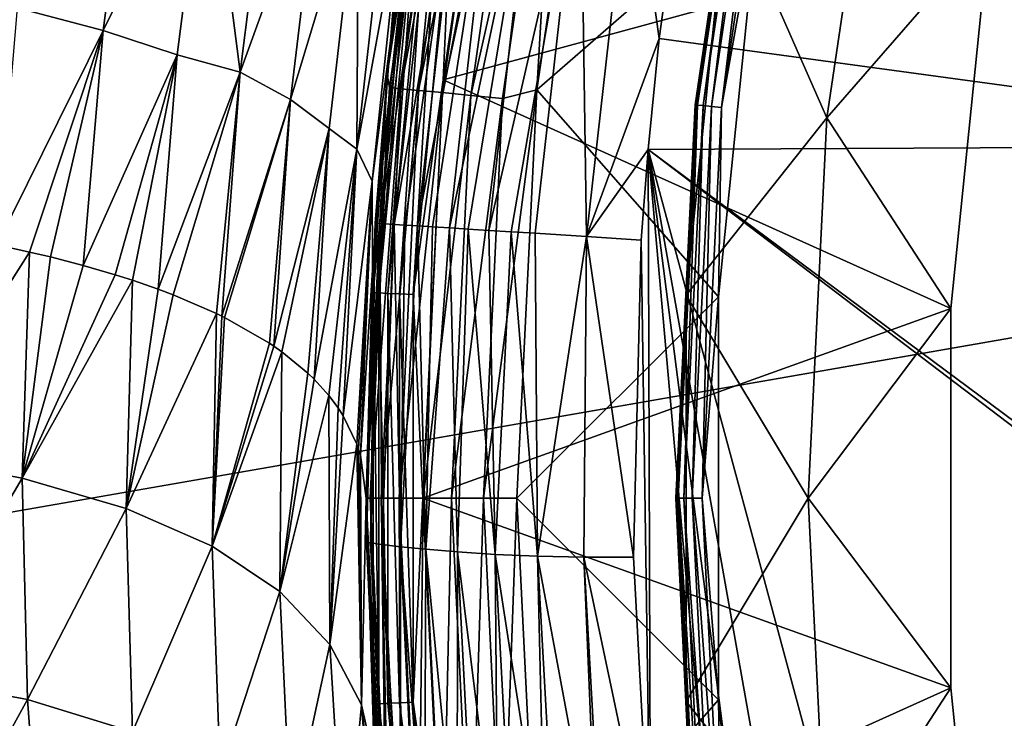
# Model space of a CAD drawing. Header units: millimetres. Extents: x -105 to 105, y -92 to 30.
# Tile 163 of 247: x -24.84 to -19.61, y -7.42 to -3.7. Entities that reach past the tile are written whole.
import ezdxf

# ---------------------------------------------------------------- set-up
doc = ezdxf.new("R2010")
doc.units = ezdxf.units.MM
doc.header["$LTSCALE"] = 59.53398
for name, color, linetype in [('2', 7, 'CONTINUOUS'), ('21', 7, 'CONTINUOUS'), ('27', 7, 'CONTINUOUS'), ('28', 7, 'CONTINUOUS'), ('29', 7, 'CONTINUOUS'), ('4', 7, 'CONTINUOUS'), ('55', 7, 'CONTINUOUS'), ('57', 7, 'CONTINUOUS'), ('65', 7, 'CONTINUOUS'), ('67', 7, 'CONTINUOUS'), ('68', 7, 'CONTINUOUS'), ('69', 7, 'CONTINUOUS'), ('70', 7, 'CONTINUOUS'), ('71', 7, 'CONTINUOUS'), ('86', 7, 'CONTINUOUS'), ('87', 7, 'CONTINUOUS')]:
    doc.layers.add(name, color=color, linetype=linetype)

msp = doc.modelspace()

# ---------------------------------------------------------------- linework, layer by layer
at = {"layer": '2', "color": 7, "linetype": 'CONTINUOUS'}
for points in [[(-20.5503, -4.226, 47.9938), (-20.253, -2.2214, 47.9938), (-21.0811, -3.0205, 46.9009), (-20.5503, -4.226, 47.9938)], [(-20.253, -2.2214, 47.9938), (-20.5503, -4.226, 47.9938), (-19.6869, -3.2341, 49.05), (-20.253, -2.2214, 47.9938)], [(-21.2997, -5.1698, 46.9009), (-20.5503, -4.226, 47.9938), (-21.0811, -3.0205, 46.9009), (-21.2997, -5.1698, 46.9009)], [(-19.6869, -3.2341, 49.05), (-20.5503, -4.226, 47.9938), (-19.891, -5.2413, 49.05), (-19.6869, -3.2341, 49.05)], [(-20.6498, -6.25, 47.9938), (-20.5503, -4.226, 47.9938), (-21.2997, -5.1698, 46.9009), (-20.6498, -6.25, 47.9938)], [(-20.5503, -4.226, 47.9938), (-20.6498, -6.25, 47.9938), (-19.891, -5.2413, 49.05), (-20.5503, -4.226, 47.9938)], [(-21.2997, -7.3302, 46.9009), (-20.6498, -6.25, 47.9938), (-21.2997, -5.1698, 46.9009), (-21.2997, -7.3302, 46.9009)], [(-19.891, -5.2413, 49.05), (-20.6498, -6.25, 47.9938), (-19.891, -7.2587, 49.05), (-19.891, -5.2413, 49.05)], [(-20.5503, -8.274, 47.9938), (-20.6498, -6.25, 47.9938), (-21.2997, -7.3302, 46.9009), (-20.5503, -8.274, 47.9938)], [(-20.6498, -6.25, 47.9938), (-20.5503, -8.274, 47.9938), (-19.891, -7.2587, 49.05), (-20.6498, -6.25, 47.9938)], [(-19.891, -7.2587, 49.05), (-20.5503, -8.274, 47.9938), (-19.6869, -9.2659, 49.05), (-19.891, -7.2587, 49.05)], [(-21.0811, -9.4795, 46.9009), (-20.5503, -8.274, 47.9938), (-21.2997, -7.3302, 46.9009), (-21.0811, -9.4795, 46.9009)]]:
    msp.add_3dface(points, dxfattribs=at)
at = {"layer": '21', "color": 7, "linetype": 'CONTINUOUS'}
for points in [[(-22.9988, -6.4834, 66.4288), (-22.9776, -6.4866, 66.7062), (-22.9534, -4.7868, 66.4284), (-22.9988, -6.4834, 66.4288)], [(-22.9534, -4.7868, 66.4284), (-22.9776, -6.4866, 66.7062), (-22.9276, -4.7884, 66.7389), (-22.9534, -4.7868, 66.4284)], [(-22.9776, -6.4866, 66.7062), (-22.917, -6.4952, 66.977), (-22.9276, -4.7884, 66.7389), (-22.9776, -6.4866, 66.7062)], [(-22.9276, -4.7884, 66.7389), (-22.917, -6.4952, 66.977), (-22.8516, -4.7932, 67.0417), (-22.9276, -4.7884, 66.7389)], [(-22.917, -6.4952, 66.977), (-22.8184, -6.5074, 67.2357), (-22.8516, -4.7932, 67.0417), (-22.917, -6.4952, 66.977)], [(-22.8516, -4.7932, 67.0417), (-22.8184, -6.5074, 67.2357), (-22.7956, -4.7967, 67.1865), (-22.8516, -4.7932, 67.0417)], [(-22.7956, -4.7967, 67.1865), (-22.8184, -6.5074, 67.2357), (-22.7271, -4.801, 67.3279), (-22.7956, -4.7967, 67.1865)], [(-22.8184, -6.5074, 67.2357), (-22.6835, -6.5214, 67.4771), (-22.7271, -4.801, 67.3279), (-22.8184, -6.5074, 67.2357)], [(-22.7271, -4.801, 67.3279), (-22.6835, -6.5214, 67.4771), (-22.6482, -4.806, 67.4616), (-22.7271, -4.801, 67.3279)], [(-22.6482, -4.806, 67.4616), (-22.6835, -6.5214, 67.4771), (-22.5576, -4.8117, 67.5898), (-22.6482, -4.806, 67.4616)], [(-22.6835, -6.5214, 67.4771), (-22.5145, -6.5356, 67.6958), (-22.5576, -4.8117, 67.5898), (-22.6835, -6.5214, 67.4771)], [(-22.5576, -4.8117, 67.5898), (-22.5145, -6.5356, 67.6958), (-22.4578, -4.818, 67.7088), (-22.5576, -4.8117, 67.5898)], [(-22.5145, -6.5356, 67.6958), (-22.3147, -6.5483, 67.8874), (-22.4578, -4.818, 67.7088), (-22.5145, -6.5356, 67.6958)], [(-22.4578, -4.818, 67.7088), (-22.3147, -6.5483, 67.8874), (-22.3475, -4.825, 67.8203), (-22.4578, -4.818, 67.7088)], [(-22.3475, -4.825, 67.8203), (-22.3147, -6.5483, 67.8874), (-22.2295, -4.8325, 67.9215), (-22.3475, -4.825, 67.8203)], [(-22.3147, -6.5483, 67.8874), (-22.089, -6.558, 68.0486), (-22.2295, -4.8325, 67.9215), (-22.3147, -6.5483, 67.8874)], [(-22.2295, -4.8325, 67.9215), (-22.089, -6.558, 68.0486), (-22.1025, -4.8405, 68.0133), (-22.2295, -4.8325, 67.9215)], [(-22.1025, -4.8405, 68.0133), (-22.089, -6.558, 68.0486), (-21.8294, -4.8578, 68.1635), (-22.1025, -4.8405, 68.0133)], [(-22.089, -6.558, 68.0486), (-21.8424, -6.5632, 68.176), (-21.8294, -4.8578, 68.1635), (-22.089, -6.558, 68.0486)], [(-21.8424, -6.5632, 68.176), (-21.5796, -6.5624, 68.2663), (-21.8294, -4.8578, 68.1635), (-21.8424, -6.5632, 68.176)], [(-21.8294, -4.8578, 68.1635), (-21.5796, -6.5624, 68.2663), (-21.538, -4.8764, 68.2661), (-21.8294, -4.8578, 68.1635)], [(-22.919, -8.1787, 66.4287), (-22.8982, -8.1838, 66.7027), (-22.9988, -6.4834, 66.4288), (-22.919, -8.1787, 66.4287)], [(-22.9988, -6.4834, 66.4288), (-22.8982, -8.1838, 66.7027), (-22.9776, -6.4866, 66.7062), (-22.9988, -6.4834, 66.4288)], [(-22.8982, -8.1838, 66.7027), (-22.8938, -8.1848, 66.7303), (-22.9776, -6.4866, 66.7062), (-22.8982, -8.1838, 66.7027)], [(-22.9776, -6.4866, 66.7062), (-22.8938, -8.1848, 66.7303), (-22.917, -6.4952, 66.977), (-22.9776, -6.4866, 66.7062)], [(-22.8938, -8.1848, 66.7303), (-22.8369, -8.197, 66.9733), (-22.917, -6.4952, 66.977), (-22.8938, -8.1848, 66.7303)], [(-22.8369, -8.197, 66.9733), (-22.8171, -8.2009, 67.0345), (-22.917, -6.4952, 66.977), (-22.8369, -8.197, 66.9733)], [(-22.917, -6.4952, 66.977), (-22.8171, -8.2009, 67.0345), (-22.8184, -6.5074, 67.2357), (-22.917, -6.4952, 66.977)], [(-22.8171, -8.2009, 67.0345), (-22.7365, -8.2151, 67.2339), (-22.8184, -6.5074, 67.2357), (-22.8171, -8.2009, 67.0345)], [(-22.7365, -8.2151, 67.2339), (-22.6901, -8.2223, 67.3261), (-22.8184, -6.5074, 67.2357), (-22.7365, -8.2151, 67.2339)], [(-22.8184, -6.5074, 67.2357), (-22.6901, -8.2223, 67.3261), (-22.6835, -6.5214, 67.4771), (-22.8184, -6.5074, 67.2357)], [(-22.6901, -8.2223, 67.3261), (-22.5991, -8.2346, 67.4775), (-22.6835, -6.5214, 67.4771), (-22.6901, -8.2223, 67.3261)], [(-22.5991, -8.2346, 67.4775), (-22.5168, -8.2439, 67.5913), (-22.6835, -6.5214, 67.4771), (-22.5991, -8.2346, 67.4775)], [(-22.6835, -6.5214, 67.4771), (-22.5168, -8.2439, 67.5913), (-22.5145, -6.5356, 67.6958), (-22.6835, -6.5214, 67.4771)], [(-22.5168, -8.2439, 67.5913), (-22.4271, -8.2523, 67.6973), (-22.5145, -6.5356, 67.6958), (-22.5168, -8.2439, 67.5913)], [(-22.4271, -8.2523, 67.6973), (-22.3006, -8.2613, 67.8233), (-22.5145, -6.5356, 67.6958), (-22.4271, -8.2523, 67.6973)], [(-22.5145, -6.5356, 67.6958), (-22.3006, -8.2613, 67.8233), (-22.3147, -6.5483, 67.8874), (-22.5145, -6.5356, 67.6958)], [(-22.3006, -8.2613, 67.8233), (-22.2233, -8.2652, 67.8899), (-22.3147, -6.5483, 67.8874), (-22.3006, -8.2613, 67.8233)], [(-22.2233, -8.2652, 67.8899), (-22.0479, -8.2701, 68.0176), (-22.3147, -6.5483, 67.8874), (-22.2233, -8.2652, 67.8899)], [(-22.3147, -6.5483, 67.8874), (-22.0479, -8.2701, 68.0176), (-22.089, -6.558, 68.0486), (-22.3147, -6.5483, 67.8874)], [(-22.0479, -8.2701, 68.0176), (-21.9943, -8.2704, 68.0512), (-22.089, -6.558, 68.0486), (-22.0479, -8.2701, 68.0176)], [(-21.9943, -8.2704, 68.0512), (-21.7723, -8.2661, 68.1669), (-22.089, -6.558, 68.0486), (-21.9943, -8.2704, 68.0512)], [(-22.089, -6.558, 68.0486), (-21.7723, -8.2661, 68.1669), (-21.8424, -6.5632, 68.176), (-22.089, -6.558, 68.0486)], [(-21.8424, -6.5632, 68.176), (-21.4893, -8.2464, 68.2663), (-21.5796, -6.5624, 68.2663), (-21.8424, -6.5632, 68.176)], [(-21.7468, -8.265, 68.1779), (-21.4893, -8.2464, 68.2663), (-21.8424, -6.5632, 68.176), (-21.7468, -8.265, 68.1779)], [(-21.7723, -8.2661, 68.1669), (-21.7468, -8.265, 68.1779), (-21.8424, -6.5632, 68.176), (-21.7723, -8.2661, 68.1669)]]:
    msp.add_3dface(points, dxfattribs=at)
at = {"layer": '27', "color": 7, "linetype": 'CONTINUOUS'}
for points in [[(-22.9534, -4.7868, 66.4284), (-22.9276, -4.7884, 66.7389), (-22.6775, -2.5694, 66.739), (-22.9534, -4.7868, 66.4284)], [(-22.9534, -4.7868, 66.4284), (-22.6775, -2.5694, 66.739), (-22.714, -2.6344, 66.4284), (-22.9534, -4.7868, 66.4284)], [(-22.6775, -2.5694, 66.739), (-22.9276, -4.7884, 66.7389), (-22.6023, -2.5816, 67.0417), (-22.6775, -2.5694, 66.739)], [(-22.9276, -4.7884, 66.7389), (-22.8516, -4.7932, 67.0417), (-22.6023, -2.5816, 67.0417), (-22.9276, -4.7884, 66.7389)], [(-22.8516, -4.7932, 67.0417), (-22.4791, -2.6015, 67.3279), (-22.6023, -2.5816, 67.0417), (-22.8516, -4.7932, 67.0417)], [(-22.8516, -4.7932, 67.0417), (-22.7956, -4.7967, 67.1865), (-22.4791, -2.6015, 67.3279), (-22.8516, -4.7932, 67.0417)], [(-22.7956, -4.7967, 67.1865), (-22.7271, -4.801, 67.3279), (-22.4791, -2.6015, 67.3279), (-22.7956, -4.7967, 67.1865)], [(-22.7271, -4.801, 67.3279), (-22.3114, -2.6286, 67.5898), (-22.4791, -2.6015, 67.3279), (-22.7271, -4.801, 67.3279)], [(-22.7271, -4.801, 67.3279), (-22.6482, -4.806, 67.4616), (-22.3114, -2.6286, 67.5898), (-22.7271, -4.801, 67.3279)], [(-22.6482, -4.806, 67.4616), (-22.5576, -4.8117, 67.5898), (-22.3114, -2.6286, 67.5898), (-22.6482, -4.806, 67.4616)], [(-22.5576, -4.8117, 67.5898), (-22.1036, -2.6622, 67.8204), (-22.3114, -2.6286, 67.5898), (-22.5576, -4.8117, 67.5898)], [(-22.5576, -4.8117, 67.5898), (-22.4578, -4.818, 67.7088), (-22.1036, -2.6622, 67.8204), (-22.5576, -4.8117, 67.5898)], [(-22.4578, -4.818, 67.7088), (-22.3475, -4.825, 67.8203), (-22.1036, -2.6622, 67.8204), (-22.4578, -4.818, 67.7088)], [(-22.3475, -4.825, 67.8203), (-21.8613, -2.7014, 68.0133), (-22.1036, -2.6622, 67.8204), (-22.3475, -4.825, 67.8203)], [(-22.3475, -4.825, 67.8203), (-22.2295, -4.8325, 67.9215), (-21.8613, -2.7014, 68.0133), (-22.3475, -4.825, 67.8203)], [(-22.2295, -4.8325, 67.9215), (-22.1025, -4.8405, 68.0133), (-21.8613, -2.7014, 68.0133), (-22.2295, -4.8325, 67.9215)], [(-22.1025, -4.8405, 68.0133), (-21.8294, -4.8578, 68.1635), (-21.8613, -2.7014, 68.0133), (-22.1025, -4.8405, 68.0133)], [(-21.8294, -4.8578, 68.1635), (-21.5912, -2.7452, 68.1635), (-21.8613, -2.7014, 68.0133), (-21.8294, -4.8578, 68.1635)], [(-21.8294, -4.8578, 68.1635), (-21.4422, -3.8037, 68.2664), (-21.5912, -2.7452, 68.1635), (-21.8294, -4.8578, 68.1635)], [(-21.4422, -3.8037, 68.2664), (-21.293, -2.7338, 68.2664), (-21.5912, -2.7452, 68.1635), (-21.4422, -3.8037, 68.2664)], [(-21.4422, -3.8037, 68.2664), (-21.8294, -4.8578, 68.1635), (-21.5016, -4.3945, 68.2664), (-21.4422, -3.8037, 68.2664)], [(-21.8294, -4.8578, 68.1635), (-21.538, -4.8764, 68.2661), (-21.5016, -4.3945, 68.2664), (-21.8294, -4.8578, 68.1635)]]:
    msp.add_3dface(points, dxfattribs=at)
at = {"layer": '28', "color": 7, "linetype": 'CONTINUOUS'}
for points in [[(-20.8098, -0.5307, 68.2664), (-17.2636, -4.3726, 69.2572), (-16.7074, -0.4672, 69.191), (-20.8098, -0.5307, 68.2664)], [(-20.8098, -0.5307, 68.2664), (-20.8338, -0.6188, 68.2664), (-17.2636, -4.3726, 69.2572), (-20.8098, -0.5307, 68.2664)], [(-20.8338, -0.6188, 68.2664), (-21.09, -1.6709, 68.2664), (-17.2636, -4.3726, 69.2572), (-20.8338, -0.6188, 68.2664)], [(-21.09, -1.6709, 68.2664), (-21.293, -2.7338, 68.2664), (-17.2636, -4.3726, 69.2572), (-21.09, -1.6709, 68.2664)], [(-21.293, -2.7338, 68.2664), (-21.4422, -3.8037, 68.2664), (-17.2636, -4.3726, 69.2572), (-21.293, -2.7338, 68.2664)], [(-21.4422, -3.8037, 68.2664), (-21.5016, -4.3945, 68.2664), (-17.2636, -4.3726, 69.2572), (-21.4422, -3.8037, 68.2664)], [(-21.538, -4.8764, 68.2661), (-21.4893, -8.2464, 68.2663), (-21.5016, -4.3945, 68.2664), (-21.538, -4.8764, 68.2661)], [(-21.5016, -4.3945, 68.2664), (-17.2799, -7.5304, 69.2651), (-17.2636, -4.3726, 69.2572), (-21.5016, -4.3945, 68.2664)], [(-20.4961, -8.1222, 68.5219), (-17.3542, -7.5459, 69.2494), (-21.5016, -4.3945, 68.2664), (-20.4961, -8.1222, 68.5219)], [(-20.8314, -8.1695, 68.437), (-20.4961, -8.1222, 68.5219), (-21.5016, -4.3945, 68.2664), (-20.8314, -8.1695, 68.437)], [(-17.3542, -7.5459, 69.2494), (-17.2799, -7.5304, 69.2651), (-21.5016, -4.3945, 68.2664), (-17.3542, -7.5459, 69.2494)], [(-21.4893, -8.2464, 68.2663), (-21.1622, -8.2109, 68.3518), (-21.5016, -4.3945, 68.2664), (-21.4893, -8.2464, 68.2663)], [(-21.1622, -8.2109, 68.3518), (-21.0114, -8.1927, 68.3908), (-21.5016, -4.3945, 68.2664), (-21.1622, -8.2109, 68.3518)], [(-21.0114, -8.1927, 68.3908), (-20.8314, -8.1695, 68.437), (-21.5016, -4.3945, 68.2664), (-21.0114, -8.1927, 68.3908)], [(-21.5796, -6.5624, 68.2663), (-21.4893, -8.2464, 68.2663), (-21.538, -4.8764, 68.2661), (-21.5796, -6.5624, 68.2663)]]:
    msp.add_3dface(points, dxfattribs=at)
at = {"layer": '29', "color": 7, "linetype": 'CONTINUOUS'}
for points in [[(-22.8892, -3.9956, 49.35), (-22.714, -2.6344, 66.4284), (-22.5581, -1.7629, 49.35), (-22.8892, -3.9956, 49.35)], [(-22.9534, -4.7868, 66.4284), (-22.714, -2.6344, 66.4284), (-22.8892, -3.9956, 49.35), (-22.9534, -4.7868, 66.4284)], [(-23, -6.25, 49.35), (-22.9534, -4.7868, 66.4284), (-22.8892, -3.9956, 49.35), (-23, -6.25, 49.35)], [(-22.9988, -6.4834, 66.4288), (-22.9534, -4.7868, 66.4284), (-23, -6.25, 49.35), (-22.9988, -6.4834, 66.4288)], [(-22.8892, -8.5044, 49.35), (-22.9988, -6.4834, 66.4288), (-23, -6.25, 49.35), (-22.8892, -8.5044, 49.35)], [(-22.919, -8.1787, 66.4287), (-22.9988, -6.4834, 66.4288), (-22.8892, -8.5044, 49.35), (-22.919, -8.1787, 66.4287)]]:
    msp.add_3dface(points, dxfattribs=at)
at = {"layer": '4', "color": 7, "linetype": 'CONTINUOUS'}
for points in [[(-20.9435, -2.0841, 46.7857), (-21.2379, -4.1582, 46.7274), (-21.251, -4.157, 46.7857), (-20.9435, -2.0841, 46.7857)], [(-20.9435, -2.0841, 46.7857), (-21.251, -4.157, 46.7857), (-20.9389, -2.085, 46.8454), (-20.9435, -2.0841, 46.7857)], [(-20.9389, -2.085, 46.8454), (-21.251, -4.157, 46.7857), (-21.2463, -4.1574, 46.8454), (-20.9389, -2.085, 46.8454)], [(-21.0811, -3.0205, 46.9009), (-20.9389, -2.085, 46.8454), (-21.2463, -4.1574, 46.8454), (-21.0811, -3.0205, 46.9009)], [(-20.9306, -2.0866, 46.7274), (-21.2379, -4.1582, 46.7274), (-20.9435, -2.0841, 46.7857), (-20.9306, -2.0866, 46.7274)], [(-20.9306, -2.0866, 46.7274), (-21.2083, -4.1612, 46.6755), (-21.2379, -4.1582, 46.7274), (-20.9306, -2.0866, 46.7274)], [(-20.9014, -2.0925, 46.6755), (-21.2083, -4.1612, 46.6755), (-20.9306, -2.0866, 46.7274), (-20.9014, -2.0925, 46.6755)], [(-20.9014, -2.0925, 46.6755), (-21.1646, -4.1655, 46.6348), (-21.2083, -4.1612, 46.6755), (-20.9014, -2.0925, 46.6755)], [(-20.8584, -2.101, 46.6348), (-21.1646, -4.1655, 46.6348), (-20.9014, -2.0925, 46.6755), (-20.8584, -2.101, 46.6348)], [(-20.8584, -2.101, 46.6348), (-21.111, -4.1707, 46.6088), (-21.1646, -4.1655, 46.6348), (-20.8584, -2.101, 46.6348)], [(-20.8055, -2.1115, 46.6088), (-21.111, -4.1707, 46.6088), (-20.8584, -2.101, 46.6348), (-20.8055, -2.1115, 46.6088)], [(-20.8055, -2.1115, 46.6088), (-20.9104, -3.0467, 46.6), (-21.111, -4.1707, 46.6088), (-20.8055, -2.1115, 46.6088)], [(-21.2997, -5.1698, 46.9009), (-21.0811, -3.0205, 46.9009), (-21.2463, -4.1574, 46.8454), (-21.2997, -5.1698, 46.9009)], [(-20.9104, -3.0467, 46.6), (-21.1272, -5.1785, 46.6), (-21.111, -4.1707, 46.6088), (-20.9104, -3.0467, 46.6)], [(-21.251, -4.157, 46.7857), (-21.3407, -6.25, 46.7274), (-21.3538, -6.25, 46.7857), (-21.251, -4.157, 46.7857)], [(-21.251, -4.157, 46.7857), (-21.3538, -6.25, 46.7857), (-21.2463, -4.1574, 46.8454), (-21.251, -4.157, 46.7857)], [(-21.2463, -4.1574, 46.8454), (-21.3538, -6.25, 46.7857), (-21.3491, -6.25, 46.8454), (-21.2463, -4.1574, 46.8454)], [(-21.2997, -5.1698, 46.9009), (-21.2463, -4.1574, 46.8454), (-21.3491, -6.25, 46.8454), (-21.2997, -5.1698, 46.9009)], [(-21.2379, -4.1582, 46.7274), (-21.3407, -6.25, 46.7274), (-21.251, -4.157, 46.7857), (-21.2379, -4.1582, 46.7274)], [(-21.2379, -4.1582, 46.7274), (-21.3109, -6.25, 46.6755), (-21.3407, -6.25, 46.7274), (-21.2379, -4.1582, 46.7274)], [(-21.2083, -4.1612, 46.6755), (-21.3109, -6.25, 46.6755), (-21.2379, -4.1582, 46.7274), (-21.2083, -4.1612, 46.6755)], [(-21.2083, -4.1612, 46.6755), (-21.2671, -6.25, 46.6348), (-21.3109, -6.25, 46.6755), (-21.2083, -4.1612, 46.6755)], [(-21.1646, -4.1655, 46.6348), (-21.2671, -6.25, 46.6348), (-21.2083, -4.1612, 46.6755), (-21.1646, -4.1655, 46.6348)], [(-21.1646, -4.1655, 46.6348), (-21.2132, -6.25, 46.6088), (-21.2671, -6.25, 46.6348), (-21.1646, -4.1655, 46.6348)], [(-21.111, -4.1707, 46.6088), (-21.2132, -6.25, 46.6088), (-21.1646, -4.1655, 46.6348), (-21.111, -4.1707, 46.6088)], [(-21.111, -4.1707, 46.6088), (-21.1272, -5.1785, 46.6), (-21.2132, -6.25, 46.6088), (-21.111, -4.1707, 46.6088)], [(-21.2997, -7.3302, 46.9009), (-21.2997, -5.1698, 46.9009), (-21.3491, -6.25, 46.8454), (-21.2997, -7.3302, 46.9009)], [(-21.1272, -5.1785, 46.6), (-21.1272, -7.3215, 46.6), (-21.2132, -6.25, 46.6088), (-21.1272, -5.1785, 46.6)], [(-21.3407, -6.25, 46.7274), (-21.2379, -8.3418, 46.7274), (-21.3538, -6.25, 46.7857), (-21.3407, -6.25, 46.7274)], [(-21.3538, -6.25, 46.7857), (-21.2379, -8.3418, 46.7274), (-21.251, -8.343, 46.7857), (-21.3538, -6.25, 46.7857)], [(-21.3538, -6.25, 46.7857), (-21.251, -8.343, 46.7857), (-21.3491, -6.25, 46.8454), (-21.3538, -6.25, 46.7857)], [(-21.2997, -7.3302, 46.9009), (-21.3491, -6.25, 46.8454), (-21.2463, -8.3426, 46.8454), (-21.2997, -7.3302, 46.9009)], [(-21.3491, -6.25, 46.8454), (-21.251, -8.343, 46.7857), (-21.2463, -8.3426, 46.8454), (-21.3491, -6.25, 46.8454)], [(-21.3109, -6.25, 46.6755), (-21.2083, -8.3388, 46.6755), (-21.3407, -6.25, 46.7274), (-21.3109, -6.25, 46.6755)], [(-21.3407, -6.25, 46.7274), (-21.2083, -8.3388, 46.6755), (-21.2379, -8.3418, 46.7274), (-21.3407, -6.25, 46.7274)], [(-21.2671, -6.25, 46.6348), (-21.1646, -8.3345, 46.6348), (-21.3109, -6.25, 46.6755), (-21.2671, -6.25, 46.6348)], [(-21.3109, -6.25, 46.6755), (-21.1646, -8.3345, 46.6348), (-21.2083, -8.3388, 46.6755), (-21.3109, -6.25, 46.6755)], [(-21.2132, -6.25, 46.6088), (-21.111, -8.3293, 46.6088), (-21.2671, -6.25, 46.6348), (-21.2132, -6.25, 46.6088)], [(-21.2671, -6.25, 46.6348), (-21.111, -8.3293, 46.6088), (-21.1646, -8.3345, 46.6348), (-21.2671, -6.25, 46.6348)], [(-21.2132, -6.25, 46.6088), (-21.1272, -7.3215, 46.6), (-21.111, -8.3293, 46.6088), (-21.2132, -6.25, 46.6088)], [(-21.0811, -9.4795, 46.9009), (-21.2997, -7.3302, 46.9009), (-21.2463, -8.3426, 46.8454), (-21.0811, -9.4795, 46.9009)], [(-21.1272, -7.3215, 46.6), (-20.9104, -9.4533, 46.6), (-21.111, -8.3293, 46.6088), (-21.1272, -7.3215, 46.6)]]:
    msp.add_3dface(points, dxfattribs=at)
at = {"layer": '55', "color": 7, "linetype": 'CONTINUOUS'}
for points in [[(-22.2635, -1.8199, 49.05), (-19.6869, -3.2341, 49.05), (-22.5906, -4.0243, 49.05), (-22.2635, -1.8199, 49.05)], [(-19.6869, -3.2341, 49.05), (-19.891, -5.2413, 49.05), (-22.5906, -4.0243, 49.05), (-19.6869, -3.2341, 49.05)], [(-22.5906, -4.0243, 49.05), (-19.891, -5.2413, 49.05), (-22.7, -6.25, 49.05), (-22.5906, -4.0243, 49.05)], [(-19.891, -5.2413, 49.05), (-19.891, -7.2587, 49.05), (-22.7, -6.25, 49.05), (-19.891, -5.2413, 49.05)], [(-22.7, -6.25, 49.05), (-19.891, -7.2587, 49.05), (-22.5906, -8.4757, 49.05), (-22.7, -6.25, 49.05)], [(-19.891, -7.2587, 49.05), (-19.6869, -9.2659, 49.05), (-22.5906, -8.4757, 49.05), (-19.891, -7.2587, 49.05)]]:
    msp.add_3dface(points, dxfattribs=at)
at = {"layer": '57', "color": 7, "linetype": 'CONTINUOUS'}
for points in [[(-22.8892, -3.9956, 49.35), (-22.5581, -1.7629, 49.35), (-22.7558, -2.9782, 49.2724), (-22.8892, -3.9956, 49.35)], [(-22.2635, -1.8199, 49.05), (-22.5906, -4.0243, 49.05), (-22.5455, -3.0084, 49.0601), (-22.2635, -1.8199, 49.05)], [(-22.8892, -3.9956, 49.35), (-22.7558, -2.9782, 49.2724), (-22.9637, -5.1561, 49.2724), (-22.8892, -3.9956, 49.35)], [(-22.7558, -2.9782, 49.2724), (-22.9338, -5.1575, 49.1999), (-22.9637, -5.1561, 49.2724), (-22.7558, -2.9782, 49.2724)], [(-22.7261, -2.9825, 49.1999), (-22.9338, -5.1575, 49.1999), (-22.7558, -2.9782, 49.2724), (-22.7261, -2.9825, 49.1999)], [(-22.7261, -2.9825, 49.1999), (-22.8861, -5.1598, 49.1378), (-22.9338, -5.1575, 49.1999), (-22.7261, -2.9825, 49.1999)], [(-22.6788, -2.9893, 49.1378), (-22.8861, -5.1598, 49.1378), (-22.7261, -2.9825, 49.1999), (-22.6788, -2.9893, 49.1378)], [(-22.6788, -2.9893, 49.1378), (-22.8239, -5.1628, 49.0901), (-22.8861, -5.1598, 49.1378), (-22.6788, -2.9893, 49.1378)], [(-22.6172, -2.9981, 49.0901), (-22.8239, -5.1628, 49.0901), (-22.6788, -2.9893, 49.1378), (-22.6172, -2.9981, 49.0901)], [(-22.6172, -2.9981, 49.0901), (-22.7515, -5.1662, 49.0601), (-22.8239, -5.1628, 49.0901), (-22.6172, -2.9981, 49.0901)], [(-22.5455, -3.0084, 49.0601), (-22.7515, -5.1662, 49.0601), (-22.6172, -2.9981, 49.0901), (-22.5455, -3.0084, 49.0601)], [(-22.5455, -3.0084, 49.0601), (-22.5906, -4.0243, 49.05), (-22.7515, -5.1662, 49.0601), (-22.5455, -3.0084, 49.0601)], [(-23, -6.25, 49.35), (-22.8892, -3.9956, 49.35), (-22.9637, -5.1561, 49.2724), (-23, -6.25, 49.35)], [(-22.5906, -4.0243, 49.05), (-22.7, -6.25, 49.05), (-22.7515, -5.1662, 49.0601), (-22.5906, -4.0243, 49.05)], [(-23, -6.25, 49.35), (-22.9637, -5.1561, 49.2724), (-22.9637, -7.3439, 49.2724), (-23, -6.25, 49.35)], [(-22.9338, -5.1575, 49.1999), (-22.9338, -7.3425, 49.1999), (-22.9637, -5.1561, 49.2724), (-22.9338, -5.1575, 49.1999)], [(-22.9637, -5.1561, 49.2724), (-22.9338, -7.3425, 49.1999), (-22.9637, -7.3439, 49.2724), (-22.9637, -5.1561, 49.2724)], [(-22.8861, -5.1598, 49.1378), (-22.8861, -7.3402, 49.1378), (-22.9338, -5.1575, 49.1999), (-22.8861, -5.1598, 49.1378)], [(-22.9338, -5.1575, 49.1999), (-22.8861, -7.3402, 49.1378), (-22.9338, -7.3425, 49.1999), (-22.9338, -5.1575, 49.1999)], [(-22.8239, -5.1628, 49.0901), (-22.8239, -7.3372, 49.0901), (-22.8861, -5.1598, 49.1378), (-22.8239, -5.1628, 49.0901)], [(-22.8861, -5.1598, 49.1378), (-22.8239, -7.3372, 49.0901), (-22.8861, -7.3402, 49.1378), (-22.8861, -5.1598, 49.1378)], [(-22.7515, -5.1662, 49.0601), (-22.7515, -7.3338, 49.0601), (-22.8239, -5.1628, 49.0901), (-22.7515, -5.1662, 49.0601)], [(-22.8239, -5.1628, 49.0901), (-22.7515, -7.3338, 49.0601), (-22.8239, -7.3372, 49.0901), (-22.8239, -5.1628, 49.0901)], [(-22.7515, -5.1662, 49.0601), (-22.7, -6.25, 49.05), (-22.7515, -7.3338, 49.0601), (-22.7515, -5.1662, 49.0601)], [(-22.8892, -8.5044, 49.35), (-23, -6.25, 49.35), (-22.9637, -7.3439, 49.2724), (-22.8892, -8.5044, 49.35)], [(-22.7, -6.25, 49.05), (-22.5906, -8.4757, 49.05), (-22.7515, -7.3338, 49.0601), (-22.7, -6.25, 49.05)], [(-22.9338, -7.3425, 49.1999), (-22.7261, -9.5175, 49.1999), (-22.9637, -7.3439, 49.2724), (-22.9338, -7.3425, 49.1999)], [(-22.8892, -8.5044, 49.35), (-22.9637, -7.3439, 49.2724), (-22.7558, -9.5218, 49.2724), (-22.8892, -8.5044, 49.35)], [(-22.9637, -7.3439, 49.2724), (-22.7261, -9.5175, 49.1999), (-22.7558, -9.5218, 49.2724), (-22.9637, -7.3439, 49.2724)], [(-22.8861, -7.3402, 49.1378), (-22.6788, -9.5107, 49.1378), (-22.9338, -7.3425, 49.1999), (-22.8861, -7.3402, 49.1378)], [(-22.9338, -7.3425, 49.1999), (-22.6788, -9.5107, 49.1378), (-22.7261, -9.5175, 49.1999), (-22.9338, -7.3425, 49.1999)], [(-22.8239, -7.3372, 49.0901), (-22.6172, -9.5019, 49.0901), (-22.8861, -7.3402, 49.1378), (-22.8239, -7.3372, 49.0901)], [(-22.8861, -7.3402, 49.1378), (-22.6172, -9.5019, 49.0901), (-22.6788, -9.5107, 49.1378), (-22.8861, -7.3402, 49.1378)], [(-22.7515, -7.3338, 49.0601), (-22.5455, -9.4916, 49.0601), (-22.8239, -7.3372, 49.0901), (-22.7515, -7.3338, 49.0601)], [(-22.8239, -7.3372, 49.0901), (-22.5455, -9.4916, 49.0601), (-22.6172, -9.5019, 49.0901), (-22.8239, -7.3372, 49.0901)], [(-22.7515, -7.3338, 49.0601), (-22.5906, -8.4757, 49.05), (-22.5455, -9.4916, 49.0601), (-22.7515, -7.3338, 49.0601)]]:
    msp.add_3dface(points, dxfattribs=at)
at = {"layer": '65', "color": 7, "linetype": 'CONTINUOUS'}
for points in [[(-57.7932, -12.0501, -18.25), (-64.1, 0, -18.25), (73.1072, 10.7344, -18.25), (-57.7932, -12.0501, -18.25)], [(-25.7269, -12.0501, -18.25), (-57.7932, -12.0501, -18.25), (73.1072, 10.7344, -18.25), (-25.7269, -12.0501, -18.25)], [(-25.1092, -12.0815, -18.25), (-25.7269, -12.0501, -18.25), (73.1072, 10.7344, -18.25), (-25.1092, -12.0815, -18.25)], [(-24.4633, -12.1795, -18.25), (-25.1092, -12.0815, -18.25), (73.1072, 10.7344, -18.25), (-24.4633, -12.1795, -18.25)], [(73.1072, 10.7344, -18.25), (71.8738, 10.4421, -18.25), (-24.4633, -12.1795, -18.25), (73.1072, 10.7344, -18.25)], [(-24.1322, -12.2551, -18.25), (-24.4633, -12.1795, -18.25), (71.8738, 10.4421, -18.25), (-24.1322, -12.2551, -18.25)], [(-23.7962, -12.3493, -18.25), (-24.1322, -12.2551, -18.25), (71.8738, 10.4421, -18.25), (-23.7962, -12.3493, -18.25)], [(-23.456, -12.4627, -18.25), (-23.7962, -12.3493, -18.25), (71.8738, 10.4421, -18.25), (-23.456, -12.4627, -18.25)], [(-23.112, -12.596, -18.25), (-23.456, -12.4627, -18.25), (71.8738, 10.4421, -18.25), (-23.112, -12.596, -18.25)], [(-22.7646, -12.7499, -18.25), (-23.112, -12.596, -18.25), (71.8738, 10.4421, -18.25), (-22.7646, -12.7499, -18.25)], [(-22.4146, -12.9252, -18.25), (-22.7646, -12.7499, -18.25), (71.8738, 10.4421, -18.25), (-22.4146, -12.9252, -18.25)], [(-22.0623, -13.1227, -18.25), (-22.4146, -12.9252, -18.25), (71.8738, 10.4421, -18.25), (-22.0623, -13.1227, -18.25)], [(-21.7076, -13.3435, -18.25), (-22.0623, -13.1227, -18.25), (71.8738, 10.4421, -18.25), (-21.7076, -13.3435, -18.25)], [(-21.3505, -13.5891, -18.25), (-21.7076, -13.3435, -18.25), (71.8738, 10.4421, -18.25), (-21.3505, -13.5891, -18.25)], [(-20.9906, -13.8612, -18.25), (-21.3505, -13.5891, -18.25), (71.8738, 10.4421, -18.25), (-20.9906, -13.8612, -18.25)], [(-20.6274, -14.162, -18.25), (-20.9906, -13.8612, -18.25), (71.8738, 10.4421, -18.25), (-20.6274, -14.162, -18.25)], [(-20.2592, -14.4951, -18.25), (-20.6274, -14.162, -18.25), (71.8738, 10.4421, -18.25), (-20.2592, -14.4951, -18.25)], [(-19.8826, -14.8664, -18.25), (-20.2592, -14.4951, -18.25), (71.8738, 10.4421, -18.25), (-19.8826, -14.8664, -18.25)], [(-19.4914, -15.2858, -18.25), (-19.8826, -14.8664, -18.25), (71.8738, 10.4421, -18.25), (-19.4914, -15.2858, -18.25)]]:
    msp.add_3dface(points, dxfattribs=at)
at = {"layer": '67', "color": 7, "linetype": 'CONTINUOUS'}
for points in [[(-22.8892, -8.5044, 45.8), (-23, -6.25, 45.8), (-22.9569, -7.6577, 21.3672), (-22.8892, -8.5044, 45.8)], [(-22.9569, -7.6577, 21.3672), (-23, -6.25, 45.8), (-23, -6.25, 21.8855), (-22.9569, -7.6577, 21.3672)]]:
    msp.add_3dface(points, dxfattribs=at)
at = {"layer": '68', "color": 7, "linetype": 'CONTINUOUS'}
for points in [[(-22.8892, -3.9956, 45.8), (-22.5581, -1.7629, 45.8), (-22.8709, -3.8166, 22.4919), (-22.8892, -3.9956, 45.8)], [(-22.8709, -3.8166, 22.4919), (-22.5581, -1.7629, 45.8), (-22.7079, -2.5962, 22.6664), (-22.8709, -3.8166, 22.4919)], [(-22.9679, -5.036, 22.2321), (-22.8892, -3.9956, 45.8), (-22.8709, -3.8166, 22.4919), (-22.9679, -5.036, 22.2321)], [(-23, -6.25, 21.8855), (-23, -6.25, 45.8), (-22.8892, -3.9956, 45.8), (-23, -6.25, 21.8855)], [(-23, -6.25, 21.8855), (-22.8892, -3.9956, 45.8), (-22.9679, -5.036, 22.2321), (-23, -6.25, 21.8855)]]:
    msp.add_3dface(points, dxfattribs=at)
at = {"layer": '69', "color": 7, "linetype": 'CONTINUOUS'}
for points in [[(-22.0934, -4.0768, 46.6), (-20.9104, -3.0467, 46.6), (-21.7739, -1.9213, 46.6), (-22.0934, -4.0768, 46.6)], [(-21.1272, -5.1785, 46.6), (-20.9104, -3.0467, 46.6), (-22.0934, -4.0768, 46.6), (-21.1272, -5.1785, 46.6)], [(-22.2, -6.25, 46.6), (-21.1272, -5.1785, 46.6), (-22.0934, -4.0768, 46.6), (-22.2, -6.25, 46.6)], [(-21.1272, -7.3215, 46.6), (-21.1272, -5.1785, 46.6), (-22.2, -6.25, 46.6), (-21.1272, -7.3215, 46.6)], [(-22.0934, -8.4232, 46.6), (-21.1272, -7.3215, 46.6), (-22.2, -6.25, 46.6), (-22.0934, -8.4232, 46.6)], [(-20.9104, -9.4533, 46.6), (-21.1272, -7.3215, 46.6), (-22.0934, -8.4232, 46.6), (-20.9104, -9.4533, 46.6)]]:
    msp.add_3dface(points, dxfattribs=at)
at = {"layer": '70', "color": 7, "linetype": 'CONTINUOUS'}
for points in [[(-23, -6.25, 45.8), (-22.8892, -8.5044, 45.8), (-22.9799, -6.25, 45.978), (-23, -6.25, 45.8)], [(-22.8892, -8.5044, 45.8), (-22.8759, -8.4344, 45.978), (-22.9799, -6.25, 45.978), (-22.8892, -8.5044, 45.8)], [(-22.8759, -8.4344, 45.978), (-22.9207, -6.25, 46.1473), (-22.9799, -6.25, 45.978), (-22.8759, -8.4344, 45.978)], [(-22.8169, -8.4288, 46.1473), (-22.8252, -6.25, 46.2991), (-22.9207, -6.25, 46.1473), (-22.8169, -8.4288, 46.1473)], [(-22.8169, -8.4288, 46.1473), (-22.9207, -6.25, 46.1473), (-22.8759, -8.4344, 45.978), (-22.8169, -8.4288, 46.1473)], [(-22.7219, -8.4197, 46.2991), (-22.6984, -6.25, 46.4258), (-22.8252, -6.25, 46.2991), (-22.7219, -8.4197, 46.2991)], [(-22.7219, -8.4197, 46.2991), (-22.8252, -6.25, 46.2991), (-22.8169, -8.4288, 46.1473), (-22.7219, -8.4197, 46.2991)], [(-22.5956, -8.4076, 46.4258), (-22.6984, -6.25, 46.4258), (-22.7219, -8.4197, 46.2991), (-22.5956, -8.4076, 46.4258)], [(-22.5956, -8.4076, 46.4258), (-22.5465, -6.25, 46.5211), (-22.6984, -6.25, 46.4258), (-22.5956, -8.4076, 46.4258)], [(-22.4444, -8.3932, 46.5211), (-22.5465, -6.25, 46.5211), (-22.5956, -8.4076, 46.4258), (-22.4444, -8.3932, 46.5211)], [(-22.4444, -8.3932, 46.5211), (-22.3771, -6.25, 46.5801), (-22.5465, -6.25, 46.5211), (-22.4444, -8.3932, 46.5211)], [(-22.2758, -8.3771, 46.5801), (-22.3771, -6.25, 46.5801), (-22.4444, -8.3932, 46.5211), (-22.2758, -8.3771, 46.5801)], [(-22.2758, -8.3771, 46.5801), (-22.2, -6.25, 46.6), (-22.3771, -6.25, 46.5801), (-22.2758, -8.3771, 46.5801)], [(-22.0934, -8.4232, 46.6), (-22.2, -6.25, 46.6), (-22.2758, -8.3771, 46.5801), (-22.0934, -8.4232, 46.6)]]:
    msp.add_3dface(points, dxfattribs=at)
at = {"layer": '71', "color": 7, "linetype": 'CONTINUOUS'}
for points in [[(-22.5581, -1.7629, 45.8), (-22.8892, -3.9956, 45.8), (-22.5647, -1.901, 45.978), (-22.5581, -1.7629, 45.8)], [(-22.8892, -3.9956, 45.8), (-22.8759, -4.0656, 45.978), (-22.5647, -1.901, 45.978), (-22.8892, -3.9956, 45.8)], [(-22.8759, -4.0656, 45.978), (-22.5065, -1.9122, 46.1473), (-22.5647, -1.901, 45.978), (-22.8759, -4.0656, 45.978)], [(-22.8169, -4.0712, 46.1473), (-22.5065, -1.9122, 46.1473), (-22.8759, -4.0656, 45.978), (-22.8169, -4.0712, 46.1473)], [(-22.8169, -4.0712, 46.1473), (-22.4128, -1.9303, 46.2991), (-22.5065, -1.9122, 46.1473), (-22.8169, -4.0712, 46.1473)], [(-22.7219, -4.0803, 46.2991), (-22.4128, -1.9303, 46.2991), (-22.8169, -4.0712, 46.1473), (-22.7219, -4.0803, 46.2991)], [(-22.7219, -4.0803, 46.2991), (-22.2882, -1.9543, 46.4258), (-22.4128, -1.9303, 46.2991), (-22.7219, -4.0803, 46.2991)], [(-22.0934, -4.0768, 46.6), (-21.7739, -1.9213, 46.6), (-21.9728, -2.0151, 46.5801), (-22.0934, -4.0768, 46.6)], [(-22.5956, -4.0924, 46.4258), (-22.2882, -1.9543, 46.4258), (-22.7219, -4.0803, 46.2991), (-22.5956, -4.0924, 46.4258)], [(-22.5956, -4.0924, 46.4258), (-22.139, -1.9831, 46.5211), (-22.2882, -1.9543, 46.4258), (-22.5956, -4.0924, 46.4258)], [(-22.4444, -4.1068, 46.5211), (-22.139, -1.9831, 46.5211), (-22.5956, -4.0924, 46.4258), (-22.4444, -4.1068, 46.5211)], [(-22.4444, -4.1068, 46.5211), (-21.9728, -2.0151, 46.5801), (-22.139, -1.9831, 46.5211), (-22.4444, -4.1068, 46.5211)], [(-22.2758, -4.1229, 46.5801), (-21.9728, -2.0151, 46.5801), (-22.4444, -4.1068, 46.5211), (-22.2758, -4.1229, 46.5801)], [(-22.2758, -4.1229, 46.5801), (-22.0934, -4.0768, 46.6), (-21.9728, -2.0151, 46.5801), (-22.2758, -4.1229, 46.5801)], [(-22.8892, -3.9956, 45.8), (-23, -6.25, 45.8), (-22.8759, -4.0656, 45.978), (-22.8892, -3.9956, 45.8)], [(-23, -6.25, 45.8), (-22.9799, -6.25, 45.978), (-22.8759, -4.0656, 45.978), (-23, -6.25, 45.8)], [(-22.9799, -6.25, 45.978), (-22.8169, -4.0712, 46.1473), (-22.8759, -4.0656, 45.978), (-22.9799, -6.25, 45.978)], [(-22.9799, -6.25, 45.978), (-22.9207, -6.25, 46.1473), (-22.8169, -4.0712, 46.1473), (-22.9799, -6.25, 45.978)], [(-22.9207, -6.25, 46.1473), (-22.7219, -4.0803, 46.2991), (-22.8169, -4.0712, 46.1473), (-22.9207, -6.25, 46.1473)], [(-22.9207, -6.25, 46.1473), (-22.8252, -6.25, 46.2991), (-22.7219, -4.0803, 46.2991), (-22.9207, -6.25, 46.1473)], [(-22.8252, -6.25, 46.2991), (-22.5956, -4.0924, 46.4258), (-22.7219, -4.0803, 46.2991), (-22.8252, -6.25, 46.2991)], [(-22.2, -6.25, 46.6), (-22.0934, -4.0768, 46.6), (-22.3771, -6.25, 46.5801), (-22.2, -6.25, 46.6)], [(-22.3771, -6.25, 46.5801), (-22.0934, -4.0768, 46.6), (-22.2758, -4.1229, 46.5801), (-22.3771, -6.25, 46.5801)], [(-22.8252, -6.25, 46.2991), (-22.6984, -6.25, 46.4258), (-22.5956, -4.0924, 46.4258), (-22.8252, -6.25, 46.2991)], [(-22.6984, -6.25, 46.4258), (-22.4444, -4.1068, 46.5211), (-22.5956, -4.0924, 46.4258), (-22.6984, -6.25, 46.4258)], [(-22.6984, -6.25, 46.4258), (-22.5465, -6.25, 46.5211), (-22.4444, -4.1068, 46.5211), (-22.6984, -6.25, 46.4258)], [(-22.5465, -6.25, 46.5211), (-22.2758, -4.1229, 46.5801), (-22.4444, -4.1068, 46.5211), (-22.5465, -6.25, 46.5211)], [(-22.5465, -6.25, 46.5211), (-22.3771, -6.25, 46.5801), (-22.2758, -4.1229, 46.5801), (-22.5465, -6.25, 46.5211)]]:
    msp.add_3dface(points, dxfattribs=at)
at = {"layer": '86', "color": 7, "linetype": 'CONTINUOUS'}
for points in [[(-25.4792, -6.0222, 16.4701), (-24.7906, -4.94, 17.2983), (-24.9654, -4.9021, 17.1656), (-25.4792, -6.0222, 16.4701)], [(-24.8304, -6.1432, 16.8975), (-24.7906, -4.94, 17.2983), (-25.4792, -6.0222, 16.4701), (-24.8304, -6.1432, 16.8975)], [(-24.7906, -4.94, 17.2983), (-24.8304, -6.1432, 16.8975), (-24.6799, -4.9662, 17.39), (-24.7906, -4.94, 17.2983)], [(-24.6799, -4.9662, 17.39), (-24.8304, -6.1432, 16.8975), (-24.5052, -5.0115, 17.5485), (-24.6799, -4.9662, 17.39)], [(-24.5052, -5.0115, 17.5485), (-24.8304, -6.1432, 16.8975), (-24.3352, -5.0608, 17.7214), (-24.5052, -5.0115, 17.5485)], [(-24.8304, -6.1432, 16.8975), (-24.2443, -5.0898, 17.8227), (-24.3352, -5.0608, 17.7214), (-24.8304, -6.1432, 16.8975)], [(-24.2774, -6.3043, 17.4149), (-24.2443, -5.0898, 17.8227), (-24.8304, -6.1432, 16.8975), (-24.2774, -6.3043, 17.4149)], [(-24.2443, -5.0898, 17.8227), (-24.2774, -6.3043, 17.4149), (-24.1063, -5.1376, 17.9902), (-24.2443, -5.0898, 17.8227)], [(-24.1063, -5.1376, 17.9902), (-24.2774, -6.3043, 17.4149), (-24.0277, -5.1673, 18.094), (-24.1063, -5.1376, 17.9902)], [(-24.2774, -6.3043, 17.4149), (-23.7965, -5.2671, 18.4435), (-24.0277, -5.1673, 18.094), (-24.2774, -6.3043, 17.4149)], [(-23.8204, -6.5053, 18.0222), (-23.7965, -5.2671, 18.4435), (-24.2774, -6.3043, 17.4149), (-23.8204, -6.5053, 18.0222)], [(-23.7965, -5.2671, 18.4435), (-23.8204, -6.5053, 18.0222), (-23.7681, -5.2809, 18.492), (-23.7965, -5.2671, 18.4435)], [(-23.7681, -5.2809, 18.492), (-23.8204, -6.5053, 18.0222), (-23.7545, -5.2877, 18.5157), (-23.7681, -5.2809, 18.492)], [(-23.7545, -5.2877, 18.5157), (-23.8204, -6.5053, 18.0222), (-23.515, -5.4251, 18.9971), (-23.7545, -5.2877, 18.5157)], [(-23.515, -5.4251, 18.9971), (-23.8204, -6.5053, 18.0222), (-23.492, -5.4407, 19.0515), (-23.515, -5.4251, 18.9971)], [(-23.8204, -6.5053, 18.0222), (-23.449, -5.4711, 19.1579), (-23.492, -5.4407, 19.0515), (-23.8204, -6.5053, 18.0222)], [(-23.4595, -6.7462, 18.7191), (-23.449, -5.4711, 19.1579), (-23.8204, -6.5053, 18.0222), (-23.4595, -6.7462, 18.7191)], [(-23.449, -5.4711, 19.1579), (-23.4595, -6.7462, 18.7191), (-23.3117, -5.5839, 19.5531), (-23.449, -5.4711, 19.1579)], [(-23.3117, -5.5839, 19.5531), (-23.4595, -6.7462, 18.7191), (-23.2774, -5.617, 19.6691), (-23.3117, -5.5839, 19.5531)], [(-23.4595, -6.7462, 18.7191), (-23.2002, -5.7025, 19.9684), (-23.2774, -5.617, 19.6691), (-23.4595, -6.7462, 18.7191)], [(-23.1947, -7.0271, 19.5056), (-23.2002, -5.7025, 19.9684), (-23.4595, -6.7462, 18.7191), (-23.1947, -7.0271, 19.5056)], [(-23.2002, -5.7025, 19.9684), (-23.1947, -7.0271, 19.5056), (-23.1501, -5.7695, 20.2031), (-23.2002, -5.7025, 19.9684)], [(-23.1501, -5.7695, 20.2031), (-23.1947, -7.0271, 19.5056), (-23.1237, -5.8105, 20.3464), (-23.1501, -5.7695, 20.2031)], [(-23.1947, -7.0271, 19.5056), (-23.05, -5.9626, 20.879), (-23.1237, -5.8105, 20.3464), (-23.1947, -7.0271, 19.5056)], [(-23.0262, -7.3479, 20.3817), (-23.05, -5.9626, 20.879), (-23.1947, -7.0271, 19.5056), (-23.0262, -7.3479, 20.3817)], [(-23.05, -5.9626, 20.879), (-23.0262, -7.3479, 20.3817), (-23.0408, -5.9892, 20.9722), (-23.05, -5.9626, 20.879)], [(-23.0408, -5.9892, 20.9722), (-23.0262, -7.3479, 20.3817), (-23.031, -6.0214, 21.0851), (-23.0408, -5.9892, 20.9722)], [(-23.0262, -7.3479, 20.3817), (-23, -6.25, 21.8855), (-23.031, -6.0214, 21.0851), (-23.0262, -7.3479, 20.3817)], [(-25.4515, -7.1994, 15.9778), (-24.8304, -6.1432, 16.8975), (-25.4792, -6.0222, 16.4701), (-25.4515, -7.1994, 15.9778)], [(-24.8021, -7.3204, 16.4017), (-24.8304, -6.1432, 16.8975), (-25.4515, -7.1994, 15.9778), (-24.8021, -7.3204, 16.4017)], [(-24.8021, -7.3204, 16.4017), (-24.2774, -6.3043, 17.4149), (-24.8304, -6.1432, 16.8975), (-24.8021, -7.3204, 16.4017)], [(-22.9569, -7.6577, 21.3672), (-23, -6.25, 21.8855), (-23.0262, -7.3479, 20.3817), (-22.9569, -7.6577, 21.3672)], [(-24.2439, -7.4925, 16.9085), (-24.2774, -6.3043, 17.4149), (-24.8021, -7.3204, 16.4017), (-24.2439, -7.4925, 16.9085)], [(-24.2439, -7.4925, 16.9085), (-23.8204, -6.5053, 18.0222), (-24.2774, -6.3043, 17.4149), (-24.2439, -7.4925, 16.9085)], [(-23.7768, -7.7158, 17.4983), (-23.8204, -6.5053, 18.0222), (-24.2439, -7.4925, 16.9085), (-23.7768, -7.7158, 17.4983)], [(-23.7768, -7.7158, 17.4983), (-23.4595, -6.7462, 18.7191), (-23.8204, -6.5053, 18.0222), (-23.7768, -7.7158, 17.4983)], [(-23.4009, -7.9903, 18.171), (-23.4595, -6.7462, 18.7191), (-23.7768, -7.7158, 17.4983), (-23.4009, -7.9903, 18.171)], [(-23.4009, -7.9903, 18.171), (-23.1947, -7.0271, 19.5056), (-23.4595, -6.7462, 18.7191), (-23.4009, -7.9903, 18.171)], [(-23.1162, -8.3159, 18.9266), (-23.1947, -7.0271, 19.5056), (-23.4009, -7.9903, 18.171), (-23.1162, -8.3159, 18.9266)], [(-23.1162, -8.3159, 18.9266), (-23.0262, -7.3479, 20.3817), (-23.1947, -7.0271, 19.5056), (-23.1162, -8.3159, 18.9266)], [(-25.3669, -8.3493, 15.3942), (-24.8021, -7.3204, 16.4017), (-25.4515, -7.1994, 15.9778), (-25.3669, -8.3493, 15.3942)], [(-24.7169, -8.4734, 15.8145), (-24.8021, -7.3204, 16.4017), (-25.3669, -8.3493, 15.3942), (-24.7169, -8.4734, 15.8145)], [(-24.7169, -8.4734, 15.8145), (-24.2439, -7.4925, 16.9085), (-24.8021, -7.3204, 16.4017), (-24.7169, -8.4734, 15.8145)], [(-22.9226, -8.6926, 19.7652), (-23.0262, -7.3479, 20.3817), (-23.1162, -8.3159, 18.9266), (-22.9226, -8.6926, 19.7652)], [(-22.8273, -9.0631, 20.7154), (-22.9569, -7.6577, 21.3672), (-23.0262, -7.3479, 20.3817), (-22.8273, -9.0631, 20.7154)], [(-22.9226, -8.6926, 19.7652), (-22.8273, -9.0631, 20.7154), (-23.0262, -7.3479, 20.3817), (-22.9226, -8.6926, 19.7652)]]:
    msp.add_3dface(points, dxfattribs=at)
at = {"layer": '87', "color": 7, "linetype": 'CONTINUOUS'}
for points in [[(-24.8565, -3.6407, 17.4831), (-24.3999, -3.7621, 17.8682), (-24.2322, -2.5001, 18.0989), (-24.8565, -3.6407, 17.4831)], [(-24.3999, -3.7621, 17.8682), (-23.8449, -2.6322, 18.5494), (-24.2322, -2.5001, 18.0989), (-24.3999, -3.7621, 17.8682)], [(-22.8709, -3.8166, 22.4919), (-22.7079, -2.5962, 22.6664), (-22.8131, -3.0884, 21.7646), (-22.8709, -3.8166, 22.4919)], [(-24.0061, -3.8912, 18.315), (-23.8449, -2.6322, 18.5494), (-24.3999, -3.7621, 17.8682), (-24.0061, -3.8912, 18.315)], [(-24.0061, -3.8912, 18.315), (-23.6707, -3.9835, 18.8335), (-23.8449, -2.6322, 18.5494), (-24.0061, -3.8912, 18.315)], [(-23.6707, -3.9835, 18.8335), (-23.5058, -2.6728, 19.0756), (-23.8449, -2.6322, 18.5494), (-23.6707, -3.9835, 18.8335)], [(-23.6707, -3.9835, 18.8335), (-23.2429, -2.8025, 19.6507), (-23.5058, -2.6728, 19.0756), (-23.6707, -3.9835, 18.8335)], [(-23.4027, -4.1286, 19.4035), (-23.2429, -2.8025, 19.6507), (-23.6707, -3.9835, 18.8335), (-23.4027, -4.1286, 19.4035)], [(-23.4027, -4.1286, 19.4035), (-23.0422, -2.9321, 20.288), (-23.2429, -2.8025, 19.6507), (-23.4027, -4.1286, 19.4035)], [(-23.1972, -4.2822, 20.0345), (-23.0422, -2.9321, 20.288), (-23.4027, -4.1286, 19.4035), (-23.1972, -4.2822, 20.0345)], [(-23.1972, -4.2822, 20.0345), (-23.0499, -4.3935, 20.738), (-23.0422, -2.9321, 20.288), (-23.1972, -4.2822, 20.0345)], [(-23.0499, -4.3935, 20.738), (-22.8891, -2.9598, 21.0025), (-23.0422, -2.9321, 20.288), (-23.0499, -4.3935, 20.738)], [(-23.0499, -4.3935, 20.738), (-22.8131, -3.0884, 21.7646), (-22.8891, -2.9598, 21.0025), (-23.0499, -4.3935, 20.738)], [(-22.9691, -4.5634, 21.4906), (-22.8131, -3.0884, 21.7646), (-23.0499, -4.3935, 20.738), (-22.9691, -4.5634, 21.4906)], [(-22.9691, -4.5634, 21.4906), (-22.8709, -3.8166, 22.4919), (-22.8131, -3.0884, 21.7646), (-22.9691, -4.5634, 21.4906)], [(-24.8565, -3.6407, 17.4831), (-24.9654, -4.9021, 17.1656), (-24.3999, -3.7621, 17.8682), (-24.8565, -3.6407, 17.4831)], [(-24.9654, -4.9021, 17.1656), (-24.7906, -4.94, 17.2983), (-24.3999, -3.7621, 17.8682), (-24.9654, -4.9021, 17.1656)], [(-24.7906, -4.94, 17.2983), (-24.6799, -4.9662, 17.39), (-24.3999, -3.7621, 17.8682), (-24.7906, -4.94, 17.2983)], [(-24.6799, -4.9662, 17.39), (-24.5052, -5.0115, 17.5485), (-24.3999, -3.7621, 17.8682), (-24.6799, -4.9662, 17.39)], [(-24.5052, -5.0115, 17.5485), (-24.0061, -3.8912, 18.315), (-24.3999, -3.7621, 17.8682), (-24.5052, -5.0115, 17.5485)], [(-22.9679, -5.036, 22.2321), (-22.8709, -3.8166, 22.4919), (-22.9691, -4.5634, 21.4906), (-22.9679, -5.036, 22.2321)], [(-24.5052, -5.0115, 17.5485), (-24.3352, -5.0608, 17.7214), (-24.0061, -3.8912, 18.315), (-24.5052, -5.0115, 17.5485)], [(-24.3352, -5.0608, 17.7214), (-24.2443, -5.0898, 17.8227), (-24.0061, -3.8912, 18.315), (-24.3352, -5.0608, 17.7214)], [(-24.2443, -5.0898, 17.8227), (-24.1063, -5.1376, 17.9902), (-24.0061, -3.8912, 18.315), (-24.2443, -5.0898, 17.8227)], [(-24.1063, -5.1376, 17.9902), (-23.6707, -3.9835, 18.8335), (-24.0061, -3.8912, 18.315), (-24.1063, -5.1376, 17.9902)], [(-24.1063, -5.1376, 17.9902), (-24.0277, -5.1673, 18.094), (-23.6707, -3.9835, 18.8335), (-24.1063, -5.1376, 17.9902)], [(-24.0277, -5.1673, 18.094), (-23.7965, -5.2671, 18.4435), (-23.6707, -3.9835, 18.8335), (-24.0277, -5.1673, 18.094)], [(-23.7965, -5.2671, 18.4435), (-23.7681, -5.2809, 18.492), (-23.6707, -3.9835, 18.8335), (-23.7965, -5.2671, 18.4435)], [(-23.7681, -5.2809, 18.492), (-23.4027, -4.1286, 19.4035), (-23.6707, -3.9835, 18.8335), (-23.7681, -5.2809, 18.492)], [(-23.7681, -5.2809, 18.492), (-23.7545, -5.2877, 18.5157), (-23.4027, -4.1286, 19.4035), (-23.7681, -5.2809, 18.492)], [(-23.7545, -5.2877, 18.5157), (-23.515, -5.4251, 18.9971), (-23.4027, -4.1286, 19.4035), (-23.7545, -5.2877, 18.5157)], [(-23.515, -5.4251, 18.9971), (-23.492, -5.4407, 19.0515), (-23.4027, -4.1286, 19.4035), (-23.515, -5.4251, 18.9971)], [(-23.492, -5.4407, 19.0515), (-23.1972, -4.2822, 20.0345), (-23.4027, -4.1286, 19.4035), (-23.492, -5.4407, 19.0515)], [(-23.492, -5.4407, 19.0515), (-23.449, -5.4711, 19.1579), (-23.1972, -4.2822, 20.0345), (-23.492, -5.4407, 19.0515)], [(-23.449, -5.4711, 19.1579), (-23.3117, -5.5839, 19.5531), (-23.1972, -4.2822, 20.0345), (-23.449, -5.4711, 19.1579)], [(-23.3117, -5.5839, 19.5531), (-23.2774, -5.617, 19.6691), (-23.1972, -4.2822, 20.0345), (-23.3117, -5.5839, 19.5531)], [(-23.2774, -5.617, 19.6691), (-23.0499, -4.3935, 20.738), (-23.1972, -4.2822, 20.0345), (-23.2774, -5.617, 19.6691)], [(-23.2774, -5.617, 19.6691), (-23.2002, -5.7025, 19.9684), (-23.0499, -4.3935, 20.738), (-23.2774, -5.617, 19.6691)], [(-23.2002, -5.7025, 19.9684), (-23.1501, -5.7695, 20.2031), (-23.0499, -4.3935, 20.738), (-23.2002, -5.7025, 19.9684)], [(-23.1501, -5.7695, 20.2031), (-23.1237, -5.8105, 20.3464), (-23.0499, -4.3935, 20.738), (-23.1501, -5.7695, 20.2031)], [(-23.1237, -5.8105, 20.3464), (-22.9691, -4.5634, 21.4906), (-23.0499, -4.3935, 20.738), (-23.1237, -5.8105, 20.3464)], [(-23.1237, -5.8105, 20.3464), (-23.05, -5.9626, 20.879), (-22.9691, -4.5634, 21.4906), (-23.1237, -5.8105, 20.3464)], [(-23.05, -5.9626, 20.879), (-23.0408, -5.9892, 20.9722), (-22.9691, -4.5634, 21.4906), (-23.05, -5.9626, 20.879)], [(-23.0408, -5.9892, 20.9722), (-23.031, -6.0214, 21.0851), (-22.9691, -4.5634, 21.4906), (-23.0408, -5.9892, 20.9722)], [(-23.031, -6.0214, 21.0851), (-22.9679, -5.036, 22.2321), (-22.9691, -4.5634, 21.4906), (-23.031, -6.0214, 21.0851)], [(-23, -6.25, 21.8855), (-22.9679, -5.036, 22.2321), (-23.031, -6.0214, 21.0851), (-23, -6.25, 21.8855)]]:
    msp.add_3dface(points, dxfattribs=at)

doc.saveas('drawing.dxf')
